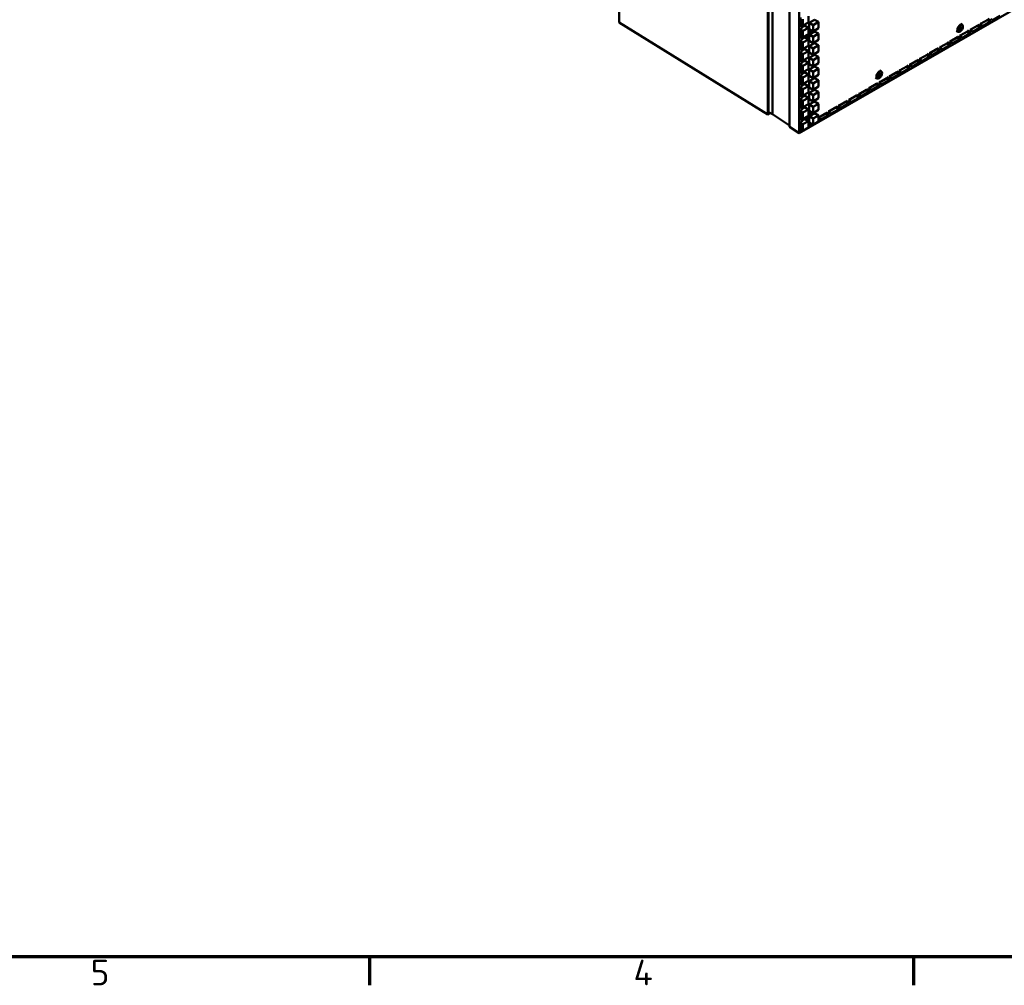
# Model space of a CAD drawing. Header units: millimetres. Extents: x 0 to 6049, y -120 to 1682.
# Tile 190 of 256: x 1688 to 1957, y 32 to 296. Entities that reach past the tile are written whole.
import ezdxf

# ---------------------------------------------------------------- set-up
doc = ezdxf.new("R2010")
doc.units = ezdxf.units.MM
doc.header["$LTSCALE"] = 2
doc.layers.get('0').update_dxf_attribs({"lineweight": 25})
doc.layers.add('Rahmen (ISO)', color=7, linetype='Continuous', lineweight=70)
doc.layers.add('Sichtbar (ISO)', color=7, linetype='Continuous', lineweight=50)
doc.styles.add('Notiztext (DIN)', font='isocpeur.ttf')

# ---------------------------------------------------------------- blocks, each defined once
blk = doc.blocks.new('Ränder Vorgaberahmen')
at = {"layer": 'Rahmen (ISO)'}
for p, q in [((891.75, 20), (891.75, 16.1)), ((966.06, 20), (966.06, 16.1))]:
    blk.add_line(p, q, dxfattribs=at)
at = {"layer": 'Rahmen (ISO)', "flags": 128}
blk.add_lwpolyline([(20, 20), (20, 821), (1169, 821), (1169, 20), (20, 20)], dxfattribs=at)
at = {"layer": 'Rahmen (ISO)', "char_height": 3.5, "attachment_point": 7, "style": 'Notiztext (DIN)'}
for s, insert in [('5', (853.67, 16.1)), ('4', (927.81, 16.1))]:
    blk.add_mtext(s, dxfattribs=dict(at, insert=insert))

msp = doc.modelspace()

# ---------------------------------------------------------------- linework, layer by layer
at = {"layer": 'Sichtbar (ISO)'}
for p, q in [((1892.307, 678.365), (1892.307, 270.116)), ((1892.48, 473.781), (1892.48, 270.775)), ((1893.54, 473.169), (1893.54, 270.162)), ((1898.176, 470.493), (1898.176, 266.76)), ((1900.905, 468.917), (1900.905, 264.956)), ((1900.905, 264.956), (2077.541, 366.936)), ((1851.703, 314.397), (1851.703, 295.255)), ((1901.223, 294.094), (1901.223, 296.63)), ((1901.895, 296.116), (1901.895, 294.401)), ((1903.38, 295.258), (1903.38, 296.973)), ((1905.082, 295.991), (1903.597, 295.133)), ((1905.082, 295.991), (1906.142, 295.378)), ((1950.379, 294.826), (1952.399, 295.992)), ((1953.035, 295.421), (1952.25, 295.906)), ((1952.399, 296.196), (1953.035, 295.829)), ((1953.035, 295.829), (1953.601, 296.156)), ((1955.797, 297.015), (1953.601, 295.747)), ((1953.601, 296.156), (1953.601, 295.747)), ((1892.307, 270.116), (1851.703, 295.255)), ((1901.223, 294.789), (1901.895, 294.401)), ((1901.223, 294.502), (1901.577, 294.298)), ((1901.223, 294.094), (1901.577, 294.298)), ((1901.577, 293.644), (1901.223, 293.44)), ((1901.223, 290.904), (1901.223, 293.44)), ((1901.223, 293.314), (1901.895, 292.926)), ((1902.32, 294.396), (1901.577, 293.967)), ((1901.577, 294.298), (1901.577, 293.644)), ((1901.895, 294.401), (1903.38, 295.258)), ((1903.38, 293.783), (1901.895, 292.926)), ((1902.32, 294.396), (1903.38, 293.783)), ((1903.38, 292.069), (1903.38, 293.783)), ((1903.513, 293.267), (1903.937, 293.022)), ((1903.597, 295.133), (1903.597, 293.419)), ((1903.597, 295.133), (1904.657, 294.521)), ((1903.597, 293.419), (1904.657, 292.806)), ((1906.142, 295.378), (1904.657, 294.521)), ((1904.657, 294.521), (1904.657, 292.806)), ((1904.657, 292.806), (1906.142, 293.664)), ((1906.142, 293.664), (1906.142, 295.378)), ((1944.942, 294.862), (1945.367, 294.617)), ((1947.441, 293.334), (1948.077, 292.966)), ((1947.617, 293.232), (1949.637, 294.398)), ((1950.273, 293.826), (1948.077, 292.558)), ((1950.273, 293.826), (1949.488, 294.311)), ((1949.637, 294.602), (1950.273, 294.234)), ((1950.203, 294.928), (1950.839, 294.561)), ((1950.273, 294.234), (1950.839, 294.561)), ((1950.273, 293.826), (1950.273, 294.234)), ((1953.035, 295.421), (1950.839, 294.153)), ((1950.839, 294.561), (1950.839, 294.153)), ((1953.035, 295.421), (1953.035, 295.829)), ((1901.223, 291.599), (1901.895, 291.211)), ((1901.223, 291.313), (1901.577, 291.108)), ((1901.223, 290.904), (1901.577, 291.108)), ((1902.32, 291.206), (1901.577, 290.778)), ((1901.577, 291.108), (1901.577, 290.455)), ((1901.895, 292.926), (1901.895, 291.211)), ((1901.895, 291.211), (1903.38, 292.069)), ((1903.38, 290.594), (1901.895, 289.737)), ((1902.32, 291.206), (1903.38, 290.594)), ((1902.413, 291.362), (1902.837, 291.117)), ((1903.38, 288.879), (1903.38, 290.594)), ((1903.597, 291.325), (1903.597, 290.229)), ((1903.935, 291.748), (1904.657, 291.331)), ((1905.082, 292.801), (1904.135, 292.255)), ((1906.142, 292.189), (1904.657, 291.331)), ((1904.657, 291.331), (1904.657, 289.617)), ((1905.082, 292.801), (1906.142, 292.189)), ((1906.142, 290.474), (1906.142, 292.189)), ((1942.094, 290.042), (1944.113, 291.208)), ((1944.749, 290.637), (1942.553, 289.369)), ((1943.842, 292.956), (1944.267, 292.711)), ((1944.749, 290.637), (1943.964, 291.122)), ((1944.113, 291.413), (1944.749, 291.045)), ((1944.679, 291.739), (1945.315, 291.372)), ((1944.749, 291.045), (1945.315, 291.372)), ((1944.749, 290.637), (1944.749, 291.045)), ((1944.856, 291.637), (1946.875, 292.803)), ((1947.511, 292.231), (1945.315, 290.963)), ((1945.315, 291.372), (1945.315, 290.963)), ((1947.511, 292.231), (1946.726, 292.717)), ((1946.875, 293.007), (1947.511, 292.64)), ((1947.511, 292.64), (1948.077, 292.966)), ((1947.511, 292.231), (1947.511, 292.64)), ((1948.077, 292.966), (1948.077, 292.558)), ((1901.577, 290.455), (1901.223, 290.251)), ((1901.223, 287.715), (1901.223, 290.251)), ((1901.223, 290.125), (1901.895, 289.737)), ((1901.223, 288.41), (1901.895, 288.022)), ((1901.223, 288.123), (1901.577, 287.919)), ((1901.223, 287.715), (1901.577, 287.919)), ((1902.32, 288.017), (1901.577, 287.588)), ((1901.577, 287.919), (1901.577, 287.266)), ((1901.895, 289.737), (1901.895, 288.022)), ((1901.895, 288.022), (1903.38, 288.879)), ((1902.32, 288.017), (1903.38, 287.405)), ((1903.597, 290.229), (1904.657, 289.617)), ((1905.082, 289.612), (1903.597, 288.754)), ((1903.597, 288.754), (1903.597, 287.04)), ((1903.597, 288.754), (1904.657, 288.142)), ((1904.657, 289.617), (1906.142, 290.474)), ((1906.142, 288.999), (1904.657, 288.142)), ((1904.657, 288.142), (1904.657, 286.427)), ((1905.082, 289.612), (1906.142, 288.999)), ((1906.142, 287.285), (1906.142, 288.999)), ((1936.57, 286.853), (1938.589, 288.019)), ((1939.226, 287.448), (1938.44, 287.933)), ((1938.589, 288.223), (1939.226, 287.856)), ((1939.155, 288.55), (1939.791, 288.182)), ((1939.226, 287.856), (1939.791, 288.182)), ((1939.226, 287.448), (1939.226, 287.856)), ((1939.332, 288.448), (1941.351, 289.614)), ((1941.988, 289.042), (1939.791, 287.774)), ((1939.791, 288.182), (1939.791, 287.774)), ((1941.988, 289.042), (1941.202, 289.528)), ((1941.351, 289.818), (1941.988, 289.45)), ((1941.917, 290.145), (1942.553, 289.777)), ((1941.988, 289.45), (1942.553, 289.777)), ((1941.988, 289.042), (1941.988, 289.45)), ((1942.553, 289.777), (1942.553, 289.369)), ((1901.577, 287.266), (1901.223, 287.062)), ((1901.223, 284.526), (1901.223, 287.062)), ((1901.223, 286.935), (1901.895, 286.547)), ((1901.223, 285.22), (1901.895, 284.833)), ((1903.38, 287.405), (1901.895, 286.547)), ((1901.895, 286.547), (1901.895, 284.833)), ((1901.895, 284.833), (1903.38, 285.69)), ((1903.38, 285.69), (1903.38, 287.405)), ((1903.597, 287.04), (1904.657, 286.427)), ((1905.082, 286.422), (1903.597, 285.565)), ((1903.597, 285.565), (1903.597, 283.85)), ((1903.597, 285.565), (1904.657, 284.953)), ((1904.657, 286.427), (1906.142, 287.285)), ((1906.142, 285.81), (1904.657, 284.953)), ((1905.082, 286.422), (1906.142, 285.81)), ((1906.142, 284.095), (1906.142, 285.81)), ((1933.631, 285.361), (1934.267, 284.993)), ((1933.808, 285.259), (1935.827, 286.425)), ((1936.464, 285.853), (1934.267, 284.585)), ((1936.464, 285.853), (1935.678, 286.338)), ((1935.827, 286.629), (1936.464, 286.261)), ((1936.393, 286.955), (1937.029, 286.588)), ((1936.464, 286.261), (1937.029, 286.588)), ((1936.464, 285.853), (1936.464, 286.261)), ((1939.226, 287.448), (1937.029, 286.18)), ((1937.029, 286.588), (1937.029, 286.18)), ((1901.223, 284.934), (1901.577, 284.73)), ((1901.223, 284.526), (1901.577, 284.73)), ((1901.577, 284.077), (1901.223, 283.873)), ((1901.223, 281.337), (1901.223, 283.873)), ((1901.223, 283.746), (1901.895, 283.358)), ((1902.32, 284.828), (1901.577, 284.399)), ((1901.577, 284.73), (1901.577, 284.077)), ((1903.38, 284.215), (1901.895, 283.358)), ((1901.895, 283.358), (1901.895, 281.643)), ((1901.895, 281.643), (1903.38, 282.5)), ((1902.32, 284.828), (1903.38, 284.215)), ((1903.38, 282.5), (1903.38, 284.215)), ((1903.597, 283.85), (1904.657, 283.238)), ((1905.082, 283.233), (1903.597, 282.375)), ((1904.657, 284.953), (1904.657, 283.238)), ((1904.657, 283.238), (1906.142, 284.095)), ((1906.142, 282.62), (1904.657, 281.763)), ((1905.082, 283.233), (1906.142, 282.62)), ((1906.142, 280.906), (1906.142, 282.62)), ((1928.284, 282.069), (1930.303, 283.235)), ((1930.94, 282.664), (1928.743, 281.396)), ((1930.94, 282.664), (1930.154, 283.149)), ((1930.303, 283.439), (1930.94, 283.072)), ((1930.869, 283.766), (1931.505, 283.399)), ((1930.94, 283.072), (1931.505, 283.399)), ((1930.94, 282.664), (1930.94, 283.072)), ((1931.046, 283.664), (1933.065, 284.83)), ((1933.702, 284.258), (1931.505, 282.99)), ((1931.505, 283.399), (1931.505, 282.99)), ((1933.702, 284.258), (1932.916, 284.744)), ((1933.065, 285.034), (1933.702, 284.667)), ((1933.702, 284.667), (1934.267, 284.993)), ((1933.702, 284.258), (1933.702, 284.667)), ((1934.267, 284.993), (1934.267, 284.585)), ((1901.223, 282.031), (1901.895, 281.643)), ((1901.223, 281.745), (1901.577, 281.541)), ((1901.223, 281.337), (1901.577, 281.541)), ((1901.577, 280.888), (1901.223, 280.683)), ((1901.223, 278.147), (1901.223, 280.683)), ((1901.223, 280.556), (1901.895, 280.168)), ((1902.32, 281.638), (1901.577, 281.209)), ((1901.577, 281.541), (1901.577, 280.888)), ((1903.38, 281.026), (1901.895, 280.168)), ((1901.895, 280.168), (1901.895, 278.454)), ((1902.32, 281.638), (1903.38, 281.026)), ((1903.38, 279.311), (1903.38, 281.026)), ((1903.597, 282.375), (1903.597, 280.661)), ((1903.597, 282.375), (1904.657, 281.763)), ((1903.597, 280.661), (1904.657, 280.048)), ((1905.082, 280.043), (1903.597, 279.186)), ((1904.657, 281.763), (1904.657, 280.048)), ((1904.657, 280.048), (1906.142, 280.906)), ((1905.082, 280.043), (1906.142, 279.431)), ((1921.747, 280.199), (1922.171, 279.954)), ((1922.76, 278.88), (1924.779, 280.046)), ((1922.847, 282.105), (1923.271, 281.86)), ((1925.416, 279.475), (1924.63, 279.96)), ((1924.779, 280.25), (1925.416, 279.883)), ((1925.345, 280.577), (1925.981, 280.209)), ((1925.416, 279.883), (1925.981, 280.209)), ((1925.416, 279.475), (1925.416, 279.883)), ((1925.522, 280.475), (1927.541, 281.641)), ((1928.178, 281.069), (1925.981, 279.801)), ((1925.981, 280.209), (1925.981, 279.801)), ((1928.178, 281.069), (1927.392, 281.554)), ((1927.541, 281.845), (1928.178, 281.477)), ((1928.107, 282.171), (1928.743, 281.804)), ((1928.178, 281.477), (1928.743, 281.804)), ((1928.178, 281.069), (1928.178, 281.477)), ((1928.743, 281.804), (1928.743, 281.396)), ((1901.223, 278.842), (1901.895, 278.454)), ((1901.223, 278.556), (1901.577, 278.351)), ((1901.223, 278.147), (1901.577, 278.351)), ((1901.577, 277.698), (1901.223, 277.494)), ((1901.223, 274.958), (1901.223, 277.494)), ((1901.223, 277.367), (1901.895, 276.979)), ((1902.32, 278.449), (1901.577, 278.02)), ((1901.577, 278.351), (1901.577, 277.698)), ((1901.895, 278.454), (1903.38, 279.311)), ((1903.38, 277.836), (1901.895, 276.979)), ((1902.32, 278.449), (1903.38, 277.836)), ((1903.38, 276.122), (1903.38, 277.836)), ((1903.597, 279.186), (1903.597, 277.471)), ((1903.597, 279.186), (1904.657, 278.574)), ((1903.597, 277.471), (1904.657, 276.859)), ((1906.142, 279.431), (1904.657, 278.574)), ((1904.657, 278.574), (1904.657, 276.859)), ((1904.657, 276.859), (1906.142, 277.716)), ((1906.142, 277.716), (1906.142, 279.431)), ((1919.255, 277.061), (1919.892, 276.694)), ((1919.821, 277.388), (1920.458, 277.02)), ((1919.998, 277.286), (1922.017, 278.451)), ((1922.654, 277.88), (1920.458, 276.612)), ((1922.654, 277.88), (1921.868, 278.365)), ((1922.017, 278.656), (1922.654, 278.288)), ((1922.583, 278.982), (1923.219, 278.615)), ((1922.654, 278.288), (1923.219, 278.615)), ((1922.654, 277.88), (1922.654, 278.288)), ((1925.416, 279.475), (1923.219, 278.207)), ((1923.219, 278.615), (1923.219, 278.207)), ((1901.223, 275.652), (1901.895, 275.264)), ((1901.223, 275.366), (1901.577, 275.162)), ((1901.223, 274.958), (1901.577, 275.162)), ((1901.577, 274.509), (1901.223, 274.305)), ((1902.32, 275.259), (1901.577, 274.831)), ((1901.577, 275.162), (1901.577, 274.509)), ((1901.895, 276.979), (1901.895, 275.264)), ((1901.895, 275.264), (1903.38, 276.122)), ((1903.38, 274.647), (1901.895, 273.789)), ((1902.32, 275.259), (1903.38, 274.647)), ((1903.38, 272.932), (1903.38, 274.647)), ((1905.082, 276.854), (1903.597, 275.997)), ((1903.597, 275.997), (1903.597, 274.282)), ((1903.597, 275.997), (1904.657, 275.384)), ((1906.142, 276.242), (1904.657, 275.384)), ((1904.657, 275.384), (1904.657, 273.67)), ((1904.657, 273.67), (1906.142, 274.527)), ((1905.082, 276.854), (1906.142, 276.242)), ((1906.142, 274.527), (1906.142, 276.242)), ((1914.474, 274.096), (1916.493, 275.262)), ((1917.13, 274.691), (1914.934, 273.423)), ((1917.13, 274.691), (1916.344, 275.176)), ((1916.493, 275.466), (1917.13, 275.099)), ((1917.059, 275.793), (1917.696, 275.426)), ((1917.13, 275.099), (1917.696, 275.426)), ((1917.13, 274.691), (1917.13, 275.099)), ((1917.236, 275.691), (1919.255, 276.857)), ((1919.892, 276.285), (1917.696, 275.017)), ((1917.696, 275.426), (1917.696, 275.017)), ((1919.892, 276.285), (1919.106, 276.771)), ((1919.892, 276.694), (1920.458, 277.02)), ((1919.892, 276.285), (1919.892, 276.694)), ((1920.458, 277.02), (1920.458, 276.612)), ((1901.223, 271.769), (1901.223, 274.305)), ((1901.223, 274.177), (1901.895, 273.789)), ((1901.223, 272.463), (1901.895, 272.075)), ((1901.223, 272.177), (1901.577, 271.973)), ((1901.223, 271.769), (1901.577, 271.973)), ((1902.32, 272.07), (1901.577, 271.641)), ((1901.577, 271.973), (1901.577, 271.32)), ((1901.895, 273.789), (1901.895, 272.075)), ((1901.895, 272.075), (1903.38, 272.932)), ((1902.32, 272.07), (1903.38, 271.457)), ((1903.597, 274.282), (1904.657, 273.67)), ((1905.082, 273.664), (1903.597, 272.807)), ((1903.597, 272.807), (1903.597, 271.093)), ((1903.597, 272.807), (1904.657, 272.195)), ((1906.142, 273.052), (1904.657, 272.195)), ((1904.657, 272.195), (1904.657, 270.48)), ((1905.082, 273.664), (1906.142, 273.052)), ((1906.142, 271.337), (1906.142, 273.052)), ((1908.95, 270.907), (1910.97, 272.073)), ((1911.606, 271.501), (1910.82, 271.987)), ((1910.97, 272.277), (1911.606, 271.91)), ((1911.535, 272.604), (1912.172, 272.236)), ((1911.606, 271.91), (1912.172, 272.236)), ((1911.606, 271.501), (1911.606, 271.91)), ((1911.712, 272.502), (1913.732, 273.668)), ((1914.368, 273.096), (1912.172, 271.828)), ((1912.172, 272.236), (1912.172, 271.828)), ((1914.368, 273.096), (1913.582, 273.581)), ((1913.732, 273.872), (1914.368, 273.504)), ((1914.297, 274.198), (1914.934, 273.831)), ((1914.368, 273.504), (1914.934, 273.831)), ((1914.368, 273.096), (1914.368, 273.504)), ((1914.934, 273.831), (1914.934, 273.423)), ((1892.963, 270.495), (1892.307, 270.116)), ((1892.48, 270.775), (1893.54, 270.162)), ((1893.54, 270.162), (1898.176, 267.099)), ((1901.577, 271.32), (1901.223, 271.116)), ((1901.223, 268.58), (1901.223, 271.116)), ((1901.223, 270.988), (1901.895, 270.6)), ((1901.223, 269.273), (1901.895, 268.885)), ((1901.223, 268.988), (1901.577, 268.784)), ((1903.38, 271.457), (1901.895, 270.6)), ((1901.895, 270.6), (1901.895, 268.885)), ((1901.895, 268.885), (1903.38, 269.743)), ((1902.413, 269.037), (1902.837, 268.792)), ((1903.38, 269.743), (1903.38, 271.457)), ((1903.513, 270.942), (1903.937, 270.697)), ((1903.597, 271.093), (1904.657, 270.48)), ((1903.597, 269.001), (1903.597, 267.903)), ((1903.935, 269.423), (1904.657, 269.005)), ((1905.082, 270.475), (1904.135, 269.928)), ((1904.657, 270.48), (1906.142, 271.337)), ((1906.142, 269.863), (1904.657, 269.005)), ((1904.657, 269.005), (1904.657, 267.291)), ((1905.082, 270.475), (1906.142, 269.863)), ((1906.142, 268.148), (1906.142, 269.863)), ((1906.142, 269.339), (1906.648, 269.047)), ((1906.142, 268.755), (1906.648, 269.047)), ((1906.188, 269.312), (1908.208, 270.478)), ((1908.844, 269.907), (1906.648, 268.639)), ((1906.648, 269.047), (1906.648, 268.639)), ((1908.844, 269.907), (1908.058, 270.392)), ((1908.208, 270.683), (1908.844, 270.315)), ((1908.773, 271.009), (1909.41, 270.642)), ((1908.844, 270.315), (1909.41, 270.642)), ((1908.844, 269.907), (1908.844, 270.315)), ((1911.606, 271.501), (1909.41, 270.233)), ((1909.41, 270.642), (1909.41, 270.233)), ((1898.176, 266.76), (1900.905, 264.956)), ((1901.223, 268.58), (1901.577, 268.784)), ((1901.577, 268.131), (1901.223, 267.926)), ((1901.223, 265.507), (1901.223, 267.926)), ((1901.223, 267.798), (1901.895, 267.411)), ((1902.32, 268.88), (1901.577, 268.452)), ((1901.577, 268.784), (1901.577, 268.131)), ((1903.38, 268.268), (1901.895, 267.411)), ((1901.895, 267.411), (1901.895, 265.696)), ((1901.895, 265.696), (1903.38, 266.553)), ((1902.32, 268.88), (1903.38, 268.268)), ((1903.38, 266.553), (1903.38, 268.268)), ((1903.38, 267.744), (1903.886, 267.452)), ((1903.38, 267.161), (1903.886, 267.452)), ((1903.426, 267.718), (1903.672, 267.86)), ((1903.597, 267.903), (1904.657, 267.291)), ((1903.886, 267.452), (1903.886, 267.044)), ((1904.485, 267.39), (1903.886, 267.044)), ((1904.657, 267.291), (1906.142, 268.148)), ((1901.223, 266.084), (1901.895, 265.696)), ((1901.723, 265.795), (1901.223, 265.507))]:
    msp.add_line(p, q, dxfattribs=at)
for centre, major_axis in [((1944.817, 293.664), (0.55, 0.953)), ((1944.817, 293.664), (0.275, 0.476)), ((1922.721, 280.907), (0.55, 0.953)), ((1922.721, 280.907), (0.275, 0.476))]:
    msp.add_ellipse(centre, major_axis=major_axis, ratio=0.5773506, dxfattribs=at)
for centre, major_axis, start_param, end_param in [((1903.387, 292.069), (0.55, 0.953), 2.3523307, 7.0776755), ((1903.387, 292.069), (-0.275, -0.476), 5.4900592, 10.2283608), ((1903.387, 269.745), (0.55, 0.953), 2.3539216, 7.0776755), ((1903.387, 269.745), (-0.275, -0.476), 5.4932411, 10.2283608)]:
    msp.add_ellipse(centre, major_axis=major_axis, ratio=0.5773506, start_param=start_param, end_param=end_param, dxfattribs=at)

# ---------------------------------------------------------------- block references
at = {"xscale": 2, "yscale": 2, "zscale": 2}
msp.add_blockref('Ränder Vorgaberahmen', (0, 0), dxfattribs=at)

doc.saveas('drawing.dxf')
